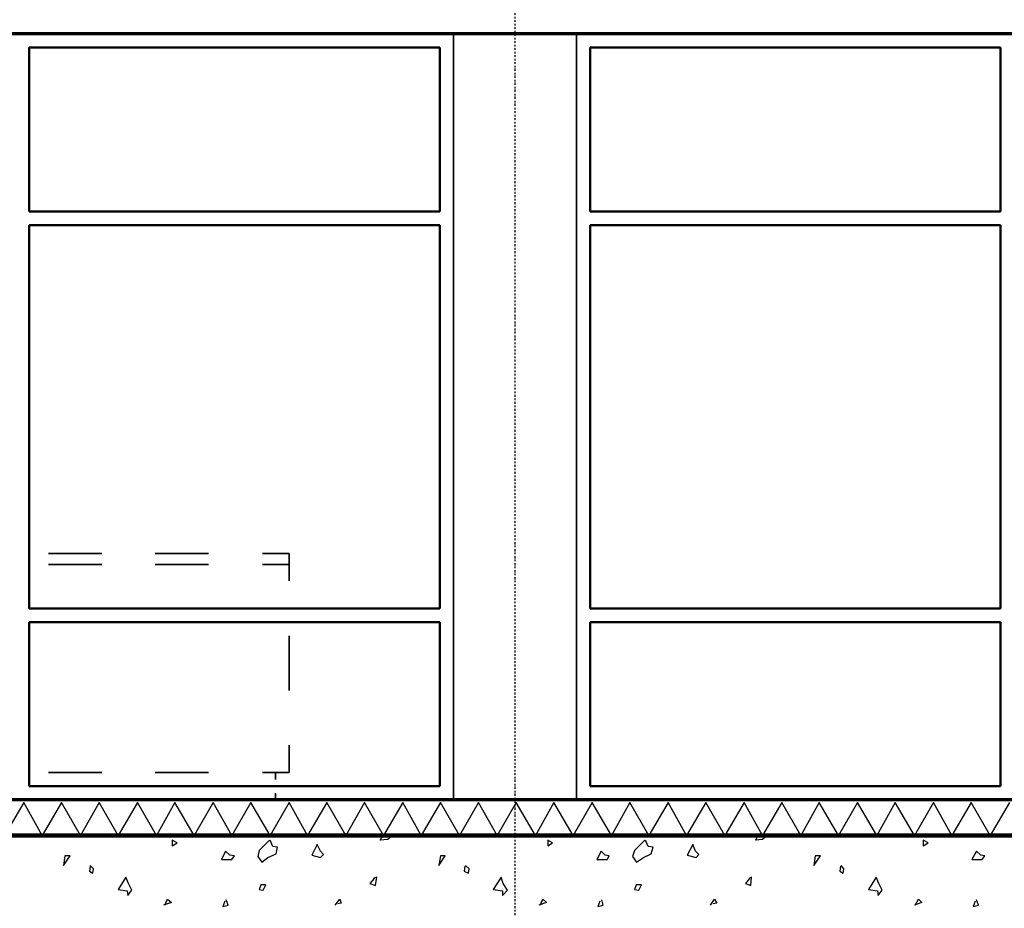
# Model space of a CAD drawing. Header units: millimetres. Extents: x 361 to 67326, y 666 to 56869.
# Tile 20 of 129: x 29049 to 32648, y 16650 to 19897. Entities that reach past the tile are written whole.
import ezdxf

# ---------------------------------------------------------------- set-up
doc = ezdxf.new("R2010")
doc.units = ezdxf.units.MM
doc.linetypes.add('DASHDOT', pattern=[25.4, 12.7, -6.35, 0, -6.35])
doc.layers.add('stramien', color=1, linetype='DASHDOT')
doc.layers.add('vanarris', color=253, linetype='Continuous')

# ---------------------------------------------------------------- blocks, each defined once
blk = doc.blocks.new('*U72')
at = {"layer": 'stramien', "color": 1, "ltscale": 0.5}
blk.add_lwpolyline([(0, 21501.2), (0, -25501.2)], dxfattribs=at)
blk = doc.blocks.new('*U71')
at = {"layer": 'stramien', "color": 0, "linetype": 'ByBlock', "lineweight": -2, "transparency": 16777216}
blk.add_blockref('*U72', (21600, 0), dxfattribs=at)

msp = doc.modelspace()

# ---------------------------------------------------------------- linework, layer by layer
at = {"layer": 'stramien', "color": 1, "ltscale": 0.5}
msp.add_lwpolyline([(1736.5, 17051.2), (67326.2, 17051.2)], dxfattribs=at)
at = {"layer": 'vanarris', "lineweight": 70}
for p, q in [((40933.9, 19846.2), (23983.9, 19846.2)), ((41533.9, 17046.2), (23808.9, 17046.2))]:
    msp.add_line(p, q, dxfattribs=at)
at = {"layer": 'vanarris', "lineweight": 35}
for p, q in [((30633.9, 17046.2), (30633.9, 19846.2)), ((31083.9, 17046.2), (31083.9, 19846.2)), ((29153.9, 17946.2), (29348.9, 17946.2)), ((29543.9, 17946.2), (29738.9, 17946.2)), ((29936.4, 17946.2), (30033.9, 17946.2)), ((30033.9, 17946.2), (30033.9, 17846.2)), ((29153.9, 17906.2), (29348.9, 17906.2)), ((29543.9, 17906.2), (29738.9, 17906.2)), ((29936.4, 17906.2), (30033.9, 17906.2)), ((30033.9, 17646.2), (30033.9, 17446.2)), ((30033.9, 17246.2), (30033.9, 17146.2)), ((29153.9, 17146.2), (29348.9, 17146.2)), ((29543.9, 17146.2), (29738.9, 17146.2)), ((29936.4, 17146.2), (30033.9, 17146.2)), ((29983.9, 17146.2), (29983.9, 17121.2)), ((29983.9, 17071.2), (29983.9, 17046.2))]:
    msp.add_line(p, q, dxfattribs=at)
at = {"layer": 'vanarris', "lineweight": 50}
for p, q in [((30583.9, 19796.2), (29083.9, 19796.2)), ((29083.9, 19796.2), (29083.9, 19196.2)), ((30583.9, 19796.2), (30583.9, 19196.2)), ((31133.9, 19796.2), (31133.9, 19196.2)), ((31133.9, 19796.2), (32633.9, 19796.2)), ((32633.9, 19796.2), (32633.9, 19196.2)), ((30583.9, 19196.2), (29083.9, 19196.2)), ((31133.9, 19196.2), (32633.9, 19196.2)), ((29083.9, 19146.2), (29083.9, 17746.2)), ((30583.9, 19146.2), (29083.9, 19146.2)), ((30583.9, 19146.2), (30583.9, 17746.2)), ((31133.9, 19146.2), (31133.9, 17746.2)), ((31133.9, 19146.2), (32633.9, 19146.2)), ((32633.9, 19146.2), (32633.9, 17746.2)), ((30583.9, 17746.2), (29083.9, 17746.2)), ((31133.9, 17746.2), (32633.9, 17746.2)), ((29083.9, 17096.2), (29083.9, 17696.2)), ((30583.9, 17696.2), (29083.9, 17696.2)), ((30583.9, 17096.2), (30583.9, 17696.2)), ((31133.9, 17096.2), (31133.9, 17696.2)), ((31133.9, 17696.2), (32633.9, 17696.2)), ((32633.9, 17096.2), (32633.9, 17696.2)), ((30583.9, 17096.2), (29083.9, 17096.2)), ((31133.9, 17096.2), (32633.9, 17096.2))]:
    msp.add_line(p, q, dxfattribs=at)
at = {"layer": 'vanarris', "lineweight": 25}
for p, q in [((29063.9, 17036.2), (28993.9, 16916.2)), ((29131.4, 16916.2), (29063.9, 17036.2)), ((29201.4, 17036.2), (29131.4, 16916.2)), ((29271.4, 16916.2), (29201.4, 17036.2)), ((29338.9, 17036.2), (29271.4, 16916.2)), ((29408.9, 16916.2), (29338.9, 17036.2)), ((29478.9, 17036.2), (29408.9, 16916.2)), ((29548.9, 16916.2), (29478.9, 17036.2)), ((29616.4, 17036.2), (29548.9, 16916.2)), ((29686.4, 16916.2), (29616.4, 17036.2)), ((29756.4, 17036.2), (29686.4, 16916.2)), ((29823.9, 16916.2), (29756.4, 17036.2)), ((29893.9, 17036.2), (29823.9, 16916.2)), ((29963.9, 16916.2), (29893.9, 17036.2)), ((30033.9, 17036.2), (29963.9, 16916.2)), ((30101.4, 16916.2), (30033.9, 17036.2)), ((30171.4, 17036.2), (30101.4, 16916.2)), ((30241.4, 16916.2), (30171.4, 17036.2)), ((30308.9, 17036.2), (30241.4, 16916.2)), ((30378.9, 16916.2), (30308.9, 17036.2)), ((30448.9, 17036.2), (30378.9, 16916.2)), ((30516.4, 16916.2), (30448.9, 17036.2)), ((30586.4, 17036.2), (30516.4, 16916.2)), ((30656.4, 16916.2), (30586.4, 17036.2)), ((30726.4, 17036.2), (30656.4, 16916.2)), ((30793.9, 16916.2), (30726.4, 17036.2)), ((30863.9, 17036.2), (30793.9, 16916.2)), ((30933.9, 16916.2), (30863.9, 17036.2)), ((31001.4, 17036.2), (30933.9, 16916.2)), ((31071.4, 16916.2), (31001.4, 17036.2)), ((31141.4, 17036.2), (31071.4, 16916.2)), ((31211.4, 16916.2), (31141.4, 17036.2)), ((31278.9, 17036.2), (31211.4, 16916.2)), ((31348.9, 16916.2), (31278.9, 17036.2)), ((31418.9, 17036.2), (31348.9, 16916.2)), ((31486.4, 16916.2), (31418.9, 17036.2)), ((31556.4, 17036.2), (31486.4, 16916.2)), ((31626.4, 16916.2), (31556.4, 17036.2)), ((31696.4, 17036.2), (31626.4, 16916.2)), ((31763.9, 16916.2), (31696.4, 17036.2)), ((31833.9, 17036.2), (31763.9, 16916.2)), ((31903.9, 16916.2), (31833.9, 17036.2)), ((31971.4, 17036.2), (31903.9, 16916.2)), ((32041.4, 16916.2), (31971.4, 17036.2)), ((32111.4, 17036.2), (32041.4, 16916.2)), ((32181.4, 16916.2), (32111.4, 17036.2)), ((32248.9, 17036.2), (32181.4, 16916.2)), ((32318.9, 16916.2), (32248.9, 17036.2)), ((32388.9, 17036.2), (32318.9, 16916.2)), ((32456.4, 16916.2), (32388.9, 17036.2)), ((32526.4, 17036.2), (32456.4, 16916.2)), ((32596.4, 16916.2), (32526.4, 17036.2)), ((32666.4, 17036.2), (32596.4, 16916.2)), ((30366.4, 16898.7), (30376.4, 16916.2)), ((30411.4, 16916.2), (30393.9, 16901.2)), ((31738.9, 16898.7), (31746.4, 16916.2)), ((31781.4, 16916.2), (31763.9, 16901.2)), ((29606.4, 16898.7), (29606.4, 16878.7)), ((29623.9, 16888.7), (29606.4, 16898.7)), ((29606.4, 16878.7), (29623.9, 16888.7)), ((29961.4, 16898.7), (29923.9, 16861.2)), ((29973.9, 16876.2), (29963.9, 16898.7)), ((30136.4, 16883.7), (30116.4, 16843.7)), ((30148.9, 16858.7), (30136.4, 16883.7)), ((30393.9, 16901.2), (30366.4, 16898.7)), ((30978.9, 16898.7), (30978.9, 16878.7)), ((30996.4, 16888.7), (30978.9, 16898.7)), ((30978.9, 16878.7), (30996.4, 16888.7)), ((31333.9, 16898.7), (31296.4, 16861.2)), ((31346.4, 16876.2), (31336.4, 16898.7)), ((31508.9, 16883.7), (31488.9, 16843.7)), ((31518.9, 16858.7), (31508.9, 16883.7)), ((31763.9, 16901.2), (31738.9, 16898.7)), ((32351.4, 16898.7), (32351.4, 16878.7)), ((32368.9, 16888.7), (32351.4, 16898.7)), ((32351.4, 16878.7), (32368.9, 16888.7)), ((29801.4, 16858.7), (29786.4, 16828.7)), ((29816.4, 16843.7), (29801.4, 16858.7)), ((29833.9, 16841.2), (29816.4, 16843.7)), ((29923.9, 16861.2), (29918.9, 16838.7)), ((29956.4, 16836.2), (29986.4, 16848.7)), ((29991.4, 16873.7), (29973.9, 16876.2)), ((29986.4, 16848.7), (29991.4, 16873.7)), ((30116.4, 16843.7), (30148.9, 16836.2)), ((30158.9, 16846.2), (30148.9, 16858.7)), ((30148.9, 16836.2), (30158.9, 16846.2)), ((31173.9, 16858.7), (31158.9, 16828.7)), ((31188.9, 16843.7), (31173.9, 16858.7)), ((31203.9, 16841.2), (31188.9, 16843.7)), ((31296.4, 16861.2), (31288.9, 16838.7)), ((31328.9, 16836.2), (31356.4, 16848.7)), ((31363.9, 16873.7), (31346.4, 16876.2)), ((31356.4, 16848.7), (31363.9, 16873.7)), ((31488.9, 16843.7), (31521.4, 16836.2)), ((31531.4, 16846.2), (31518.9, 16858.7)), ((31521.4, 16836.2), (31531.4, 16846.2)), ((32546.4, 16858.7), (32528.9, 16828.7)), ((32561.4, 16843.7), (32546.4, 16858.7)), ((32576.4, 16841.2), (32561.4, 16843.7)), ((29213.9, 16841.2), (29208.9, 16806.2)), ((29208.9, 16806.2), (29233.9, 16841.2)), ((29233.9, 16841.2), (29213.9, 16841.2)), ((29318.9, 16793.7), (29306.4, 16806.2)), ((29786.4, 16828.7), (29823.9, 16828.7)), ((29823.9, 16828.7), (29833.9, 16841.2)), ((29918.9, 16838.7), (29933.9, 16818.7)), ((29933.9, 16818.7), (29956.4, 16836.2)), ((30586.4, 16841.2), (30581.4, 16806.2)), ((30581.4, 16806.2), (30603.9, 16841.2)), ((30603.9, 16841.2), (30586.4, 16841.2)), ((30691.4, 16793.7), (30678.9, 16806.2)), ((31158.9, 16828.7), (31196.4, 16828.7)), ((31196.4, 16828.7), (31203.9, 16841.2)), ((31288.9, 16838.7), (31303.9, 16818.7)), ((31303.9, 16818.7), (31328.9, 16836.2)), ((31956.4, 16841.2), (31951.4, 16806.2)), ((31951.4, 16806.2), (31976.4, 16841.2)), ((31976.4, 16841.2), (31956.4, 16841.2)), ((32061.4, 16793.7), (32051.4, 16806.2)), ((32528.9, 16828.7), (32566.4, 16828.7)), ((32566.4, 16828.7), (32576.4, 16841.2)), ((29306.4, 16803.7), (29303.9, 16786.2)), ((29303.9, 16786.2), (29316.4, 16778.7)), ((29316.4, 16778.7), (29318.9, 16793.7)), ((30676.4, 16803.7), (30673.9, 16786.2)), ((30673.9, 16786.2), (30688.9, 16778.7)), ((30688.9, 16778.7), (30691.4, 16793.7)), ((32048.9, 16803.7), (32046.4, 16786.2)), ((32046.4, 16786.2), (32058.9, 16778.7)), ((32058.9, 16778.7), (32061.4, 16793.7)), ((29436.4, 16763.7), (29408.9, 16718.7)), ((29446.4, 16741.2), (29436.4, 16763.7)), ((29458.9, 16716.2), (29446.4, 16741.2)), ((29931.4, 16738.7), (29923.9, 16718.7)), ((29948.9, 16736.2), (29931.4, 16736.2)), ((29938.9, 16716.2), (29948.9, 16736.2)), ((30343.9, 16758.7), (30328.9, 16741.2)), ((30328.9, 16741.2), (30348.9, 16733.7)), ((30353.9, 16763.7), (30341.4, 16758.7)), ((30348.9, 16733.7), (30353.9, 16763.7)), ((30808.9, 16763.7), (30778.9, 16718.7)), ((30816.4, 16741.2), (30808.9, 16763.7)), ((30831.4, 16716.2), (30816.4, 16741.2)), ((31303.9, 16738.7), (31296.4, 16718.7)), ((31321.4, 16736.2), (31303.9, 16736.2)), ((31311.4, 16716.2), (31321.4, 16736.2)), ((31716.4, 16758.7), (31701.4, 16741.2)), ((31701.4, 16741.2), (31721.4, 16733.7)), ((31723.9, 16763.7), (31713.9, 16758.7)), ((31721.4, 16733.7), (31723.9, 16763.7)), ((32178.9, 16763.7), (32151.4, 16718.7)), ((32188.9, 16741.2), (32178.9, 16763.7)), ((32201.4, 16716.2), (32188.9, 16741.2)), ((29408.9, 16718.7), (29441.4, 16713.7)), ((29441.4, 16713.7), (29443.9, 16696.2)), ((29443.9, 16696.2), (29458.9, 16716.2)), ((29923.9, 16718.7), (29938.9, 16716.2)), ((30778.9, 16718.7), (30813.9, 16713.7)), ((30813.9, 16696.2), (30831.4, 16716.2)), ((30813.9, 16713.7), (30813.9, 16696.2)), ((31296.4, 16718.7), (31311.4, 16716.2)), ((32151.4, 16718.7), (32183.9, 16713.7)), ((32183.9, 16713.7), (32186.4, 16696.2)), ((32186.4, 16696.2), (32201.4, 16716.2)), ((29603.9, 16671.2), (29573.9, 16661.2)), ((29578.9, 16661.2), (29588.9, 16683.7)), ((29588.9, 16683.7), (29603.9, 16671.2)), ((29798.9, 16676.2), (29791.4, 16656.2)), ((29811.4, 16661.2), (29803.9, 16681.2)), ((30201.4, 16661.2), (30218.9, 16683.7)), ((30223.9, 16668.7), (30211.4, 16666.2)), ((30218.9, 16683.7), (30223.9, 16668.7)), ((30973.9, 16671.2), (30946.4, 16661.2)), ((30951.4, 16661.2), (30961.4, 16683.7)), ((30961.4, 16683.7), (30973.9, 16671.2)), ((31168.9, 16676.2), (31161.4, 16656.2)), ((31181.4, 16661.2), (31176.4, 16681.2)), ((31573.9, 16661.2), (31588.9, 16683.7)), ((31596.4, 16668.7), (31583.9, 16666.2)), ((31588.9, 16683.7), (31596.4, 16668.7)), ((32346.4, 16671.2), (32318.9, 16661.2)), ((32321.4, 16661.2), (32333.9, 16683.7)), ((32333.9, 16683.7), (32346.4, 16671.2)), ((32541.4, 16676.2), (32533.9, 16656.2)), ((32553.9, 16661.2), (32546.4, 16681.2)), ((29791.4, 16656.2), (29811.4, 16661.2)), ((31161.4, 16656.2), (31181.4, 16661.2)), ((32533.9, 16656.2), (32553.9, 16661.2))]:
    msp.add_line(p, q, dxfattribs=at)
at = {"layer": 'vanarris', "lineweight": 90}
msp.add_line((41533.9, 16916.2), (23808.9, 16916.2), dxfattribs=at)

# ---------------------------------------------------------------- block references
at = {"layer": 'stramien'}
msp.add_blockref('*U71', (9258.9, 34362.5), dxfattribs=at)

doc.saveas('drawing.dxf')
